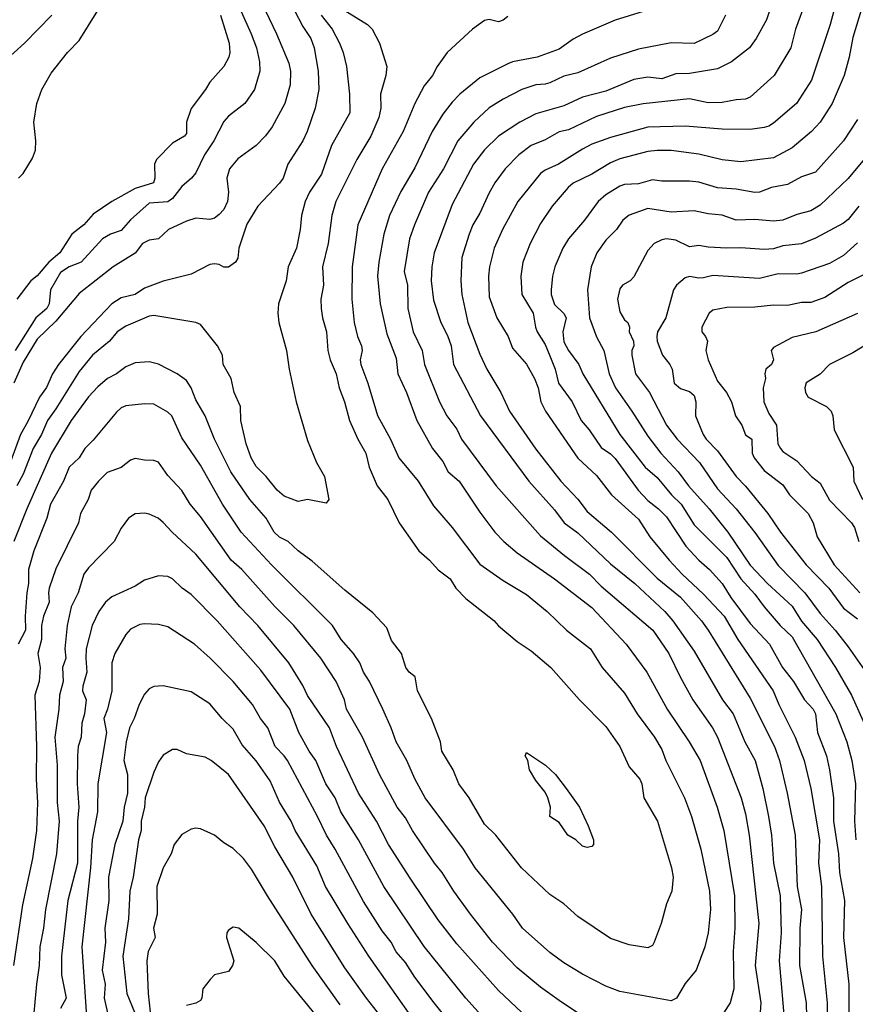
# Model space of a CAD drawing. Header units: metres. Extents: x -46681 to -43747, y -240911 to -237677.
# Tile 91 of 256: x -45660 to -45570, y -240743 to -240637. Entities that reach past the tile are written whole.
import ezdxf

# ---------------------------------------------------------------- set-up
doc = ezdxf.new("R2010")
doc.units = ezdxf.units.M
doc.layers.add('CONTOUR_INDEX', color=1, linetype='Continuous')
doc.layers.add('CONTOUR_INTER', color=3, linetype='Continuous')

msp = doc.modelspace()

# ---------------------------------------------------------------- linework, layer by layer
at = {"layer": 'CONTOUR_INDEX'}
for points, elevation in [([(-45639.41, -240629.02), (-45635.15, -240638.52), (-45634.59, -240640.02), (-45634.25, -240641.52), (-45634.21, -240642.52), (-45634.78, -240644.52), (-45635.84, -240646.02), (-45637.6, -240647.37), (-45638.1, -240647.95), (-45639.16, -240650.02), (-45640.15, -240651.52), (-45641.1, -240653.43), (-45641.55, -240654.02), (-45642.6, -240654.91), (-45643.6, -240656.19), (-45644.1, -240656.57), (-45646.1, -240656.69), (-45648.1, -240658.48), (-45649.1, -240659.63), (-45650.25, -240660.02), (-45651.09, -240660.52), (-45653.41, -240663.02), (-45654.67, -240663.52), (-45655.6, -240664.14), (-45656.68, -240666.02), (-45656.81, -240667.52), (-45657.06, -240668.02), (-45658.25, -240669.02), (-45660.48, -240672.52)], 125), ([(-45571.56, -240632.02), (-45573.04, -240637.52), (-45575.04, -240643.52), (-45576.65, -240646.02), (-45579.1, -240648.12), (-45579.6, -240648.44), (-45580.1, -240648.57), (-45581.6, -240648.78), (-45584.6, -240648.75), (-45588.6, -240648.43), (-45592.6, -240648.56), (-45596.6, -240649.66), (-45598.6, -240650.38), (-45599.6, -240650.9), (-45602.16, -240652.52), (-45603.6, -240653.16), (-45604.1, -240653.51), (-45606.53, -240656.52), (-45608.19, -240659.52), (-45609.06, -240661.52), (-45609.57, -240663.52), (-45609.68, -240664.52), (-45609.6, -240666.77), (-45608.8, -240669.02), (-45607.56, -240671.02), (-45607.1, -240672.27), (-45605.6, -240673.99), (-45604.75, -240675.52), (-45604.35, -240676.52), (-45604.06, -240678.02), (-45603.56, -240679.02), (-45600.1, -240684.08), (-45598.1, -240685.94), (-45596.47, -240688.02), (-45593.6, -240690.63), (-45592.36, -240692.52), (-45590.3, -240695.02), (-45588.89, -240696.52), (-45586.6, -240698.65), (-45584.39, -240701.02), (-45582.92, -240703.52), (-45579.15, -240709.02), (-45578.53, -240710.52), (-45576.79, -240714.02), (-45575.8, -240716.52), (-45575.11, -240719.52), (-45574.17, -240725.02), (-45574.27, -240727.52), (-45573.95, -240730.02), (-45573.84, -240737.52), (-45573.35, -240742.52), (-45573.4, -240746.52)], 115), ([(-45661.7, -240641.52), (-45659.47, -240639.52), (-45656.53, -240636.52)], 125), ([(-45607.6, -240636.67), (-45608.1, -240637.07), (-45608.6, -240637.24), (-45609.6, -240636.99), (-45610.1, -240637.11), (-45611.41, -240638.02), (-45614.13, -240640.52), (-45615.18, -240642.02), (-45615.68, -240643.02), (-45616.6, -240644.11), (-45617.58, -240646.02), (-45618.85, -240649.02), (-45621.11, -240653.02), (-45623.72, -240659.02), (-45624.3, -240663.52), (-45624.36, -240667.02), (-45624.11, -240669.52), (-45623.75, -240671.02), (-45623.3, -240672.02), (-45623.23, -240672.52), (-45623.47, -240673.52), (-45623.39, -240674.02), (-45622.64, -240676.02), (-45621.6, -240679.5), (-45620.2, -240682.02), (-45619.3, -240684.02), (-45617.24, -240686.52), (-45615.6, -240689.2), (-45613.6, -240691.5), (-45610.6, -240695.46), (-45608.1, -240697.19), (-45605.6, -240698.7), (-45603.38, -240700.52), (-45601.31, -240702.52), (-45598.75, -240704.52), (-45597.49, -240706.52), (-45595.1, -240709.29), (-45593.72, -240711.52), (-45591.87, -240714.02), (-45591.1, -240715.35), (-45590.67, -240716.52), (-45588.64, -240720.52), (-45587.89, -240722.52), (-45586.89, -240726.02), (-45585.98, -240730.52), (-45585.85, -240732.52), (-45586.11, -240735.02), (-45586.48, -240736.52), (-45587.41, -240739.02), (-45588.6, -240740.44), (-45589.5, -240742.02), (-45590.1, -240742.32), (-45595.6, -240741.31), (-45597.1, -240740.72), (-45599.6, -240739.43), (-45601.6, -240738.23), (-45603.1, -240737.12), (-45606.04, -240734.52), (-45607.06, -240733.02), (-45611.13, -240728.02), (-45612.37, -240726.02), (-45616.48, -240720.52), (-45617.6, -240718.47), (-45618.44, -240716.52), (-45619.61, -240714.52), (-45620.12, -240713.02), (-45621.02, -240711.02), (-45622.44, -240708.02), (-45623.1, -240707.04), (-45623.5, -240706.02), (-45624.16, -240705.02), (-45625.51, -240703.52), (-45626.43, -240702.02), (-45632.97, -240695.52), (-45636.21, -240692.02), (-45638.24, -240689.02), (-45640.6, -240684.82), (-45642.6, -240681.88), (-45643.68, -240679.52), (-45644.1, -240679.14), (-45645.6, -240678.28), (-45646.6, -240678.22), (-45648.6, -240678.45), (-45649.1, -240678.68), (-45649.6, -240679.14), (-45652.1, -240682.15), (-45652.99, -240683.02), (-45653.62, -240684.02), (-45654.69, -240685.02), (-45655.3, -240686.52), (-45656.69, -240689.02), (-45657.07, -240690.52), (-45658.47, -240694.02), (-45659.06, -240696.02), (-45659.04, -240697.52), (-45659.23, -240698.52), (-45659.39, -240701.02), (-45659.35, -240702.52), (-45660.14, -240704.02)], 120), ([(-45570.1, -240660.95), (-45571.6, -240662.33), (-45573.1, -240663.19), (-45576.1, -240664.21), (-45576.6, -240664.31), (-45578.6, -240664.27), (-45580.6, -240664.77), (-45585.6, -240664.45), (-45586.6, -240664.7), (-45587.1, -240664.75), (-45588.1, -240664.59), (-45588.6, -240664.73), (-45589.5, -240665.52), (-45589.83, -240666.02), (-45590.66, -240669.02), (-45591.54, -240670.52), (-45591.63, -240671.02), (-45591.57, -240671.52), (-45591, -240673.02), (-45590.21, -240674.02), (-45589.97, -240674.52), (-45589.75, -240676.02), (-45589.1, -240676.6), (-45588.1, -240676.92), (-45587.6, -240677.34), (-45587.45, -240678.02), (-45587.48, -240679.52), (-45586.64, -240681.52), (-45586.32, -240682.02), (-45585.1, -240683.27), (-45583.11, -240686.02), (-45582.1, -240687.08), (-45579.72, -240690.02), (-45578.37, -240692.02), (-45575.6, -240695.52), (-45573.15, -240698.02), (-45571.6, -240700.18), (-45570.1, -240701.31)], 110), ([(-45617.58, -240744.52), (-45622.51, -240737.52), (-45624.78, -240734.02), (-45627.16, -240730.02), (-45628.1, -240727.83), (-45630.42, -240724.02), (-45630.86, -240723.02), (-45632.1, -240720.97), (-45633.1, -240718.71), (-45634.6, -240716.55), (-45636.1, -240714.83), (-45637.1, -240713.16), (-45638.25, -240712.02), (-45639.6, -240710.43), (-45641.6, -240709.16), (-45644.6, -240708.49), (-45645.6, -240708.56), (-45646.1, -240708.82), (-45646.6, -240709.4), (-45647.17, -240710.52), (-45647.69, -240712.02), (-45648.21, -240713.02), (-45648.57, -240714.52), (-45648.81, -240716.52), (-45648.41, -240718.02), (-45648.41, -240720.02), (-45648.77, -240721.52), (-45648.93, -240723.02), (-45649.78, -240725.52), (-45650.46, -240729.02), (-45650.43, -240731.52), (-45650.87, -240734.52), (-45650.79, -240736.02), (-45651.15, -240739.02), (-45650.83, -240740.52), (-45650.94, -240742.02), (-45650.34, -240744.52)], 115)]:
    msp.add_lwpolyline(points, dxfattribs=dict(at, elevation=elevation))
at = {"layer": 'CONTOUR_INTER'}
for points, elevation in [([(-45636.02, -240631.02), (-45632.44, -240638.52), (-45631.1, -240641.67), (-45630.93, -240642.52), (-45630.98, -240644.02), (-45631.53, -240646.02), (-45632.89, -240648.52), (-45633.6, -240649.47), (-45634.6, -240650.52), (-45636.6, -240651.95), (-45637.46, -240653.02), (-45637.75, -240654.02), (-45637.57, -240655.52), (-45637.68, -240656.52), (-45638.1, -240657.38), (-45638.6, -240657.93), (-45639.1, -240658.3), (-45639.6, -240658.44), (-45641.1, -240658.31), (-45642.1, -240658.62), (-45644.03, -240659.52), (-45645.1, -240660.52), (-45646.1, -240660.68), (-45646.82, -240661.02), (-45647.6, -240662.06), (-45649.97, -240663.52), (-45653.6, -240666.38), (-45656.1, -240669.35), (-45658.1, -240671.29), (-45659.6, -240673.76), (-45660.62, -240676.02)], 124), ([(-45579.35, -240635.52), (-45579.84, -240637.02), (-45580.95, -240639.02), (-45581.67, -240640.02), (-45583.6, -240641.55), (-45585.1, -240642.28), (-45588.1, -240642.77), (-45589.6, -240642.84), (-45591.1, -240643.37), (-45592.6, -240643.18), (-45594.1, -240643.42), (-45597.1, -240644.69), (-45599.6, -240645.32), (-45601.6, -240646.25), (-45604.6, -240647.1), (-45606.32, -240648.02), (-45608.6, -240649.5), (-45610.1, -240650.98), (-45611.3, -240652.52), (-45613.6, -240656.84), (-45615.53, -240662.02), (-45615.77, -240663.52), (-45615.83, -240665.02), (-45615.6, -240667.13), (-45614.8, -240669.52), (-45614.1, -240670.91), (-45613.7, -240672.02), (-45613.44, -240674.02), (-45610.53, -240679.52), (-45605.36, -240686.52), (-45602.6, -240689.61), (-45601.55, -240691.02), (-45600.1, -240692.07), (-45596.6, -240695.4), (-45594, -240697.52), (-45590.78, -240700.52), (-45589.91, -240701.52), (-45587.6, -240704.78), (-45584.59, -240710.02), (-45583.44, -240711.52), (-45582.19, -240714.52), (-45581.06, -240716.52), (-45580.24, -240719.52), (-45579.64, -240722.52), (-45579.33, -240724.52), (-45579.1, -240727.52), (-45578.39, -240731.02), (-45578.29, -240735.02), (-45578.48, -240738.02), (-45577.9, -240745.02)], 117), ([(-45575.65, -240635.02), (-45576.74, -240638.02), (-45577.23, -240640.02), (-45579.02, -240643.02), (-45581.6, -240645.32), (-45582.1, -240645.55), (-45583.1, -240645.6), (-45584.6, -240645.89), (-45586.1, -240645.95), (-45588.1, -240645.5), (-45593.1, -240646.04), (-45595.1, -240646.45), (-45598.1, -240647.39), (-45601.1, -240648.83), (-45602.1, -240649.03), (-45603.6, -240649.92), (-45605.12, -240650.52), (-45606.44, -240651.52), (-45607.89, -240653.02), (-45609, -240654.52), (-45609.6, -240655.61), (-45610.6, -240657.78), (-45611.37, -240659.02), (-45611.77, -240660.02), (-45612.56, -240662.52), (-45612.67, -240665.02), (-45612.56, -240666.52), (-45611.9, -240669.52), (-45610.6, -240672.91), (-45609.85, -240674.52), (-45608.35, -240677.02), (-45607.43, -240679.02), (-45604.6, -240683.11), (-45601.91, -240686.52), (-45600.1, -240688.48), (-45599.1, -240689.78), (-45596.49, -240692.02), (-45591.6, -240696.94), (-45589.1, -240698.98), (-45586.84, -240701.52), (-45586.11, -240702.52), (-45581.6, -240709.84), (-45578.99, -240715.02), (-45578.47, -240716.52), (-45577.63, -240720.02), (-45576.78, -240724.52), (-45576.57, -240730.02), (-45576.09, -240732.52), (-45576.27, -240734.52), (-45576.32, -240738.52), (-45575.6, -240742.52), (-45575.51, -240745.52)], 116), ([(-45569.55, -240635.52), (-45570.6, -240638.94), (-45570.98, -240641.02), (-45571.53, -240643.02), (-45572.8, -240646.02), (-45574.11, -240648.02), (-45575.02, -240649.02), (-45577.1, -240650.75), (-45579.1, -240651.82), (-45582.6, -240652.28), (-45584.6, -240652.05), (-45587.1, -240651.43), (-45590.1, -240651.06), (-45591.6, -240651.04), (-45592.6, -240651.15), (-45595.6, -240651.93), (-45596.6, -240652.36), (-45598.6, -240653.59), (-45600.6, -240654.54), (-45601.15, -240655.02), (-45602.87, -240657.02), (-45604.1, -240658.89), (-45605.22, -240661.02), (-45606, -240663.02), (-45606.2, -240664.52), (-45606.11, -240666.52), (-45604.9, -240668.52), (-45604.64, -240670.02), (-45604.46, -240670.52), (-45603.6, -240671.88), (-45603.1, -240673.07), (-45602.52, -240674.52), (-45602.19, -240676.02), (-45600.71, -240678.02), (-45599.74, -240680.02), (-45598.9, -240681.02), (-45597.6, -240682.93), (-45596.6, -240683.61), (-45596.1, -240684.12), (-45593.62, -240687.52), (-45592.6, -240688.62), (-45591.43, -240689.52), (-45590.6, -240690.36), (-45588.51, -240693.52), (-45587.12, -240695.02), (-45585.96, -240696.02), (-45584.62, -240697.52), (-45583.67, -240699.02), (-45581.6, -240701.81), (-45579.54, -240704.02), (-45578.13, -240706.52), (-45576.97, -240708.02), (-45575.78, -240710.02), (-45574.84, -240711.02), (-45574.61, -240711.52), (-45574.4, -240713.52), (-45573.43, -240716.02), (-45573.08, -240717.52), (-45572.68, -240720.52), (-45572.65, -240723.02), (-45572.14, -240726.52), (-45572.01, -240728.52), (-45571.47, -240731.52), (-45571.6, -240735.52), (-45571.01, -240740.52), (-45571.04, -240746.52)], 114), ([(-45630.49, -240636.02), (-45629.6, -240637.74), (-45628.76, -240639.02), (-45628.4, -240640.02), (-45627.97, -240642.52), (-45627.88, -240644.52), (-45628.28, -240646.52), (-45629.13, -240649.02), (-45629.59, -240650.02), (-45631.22, -240652.52), (-45631.73, -240654.02), (-45632.1, -240654.57), (-45634.44, -240657.02), (-45635.6, -240658.95), (-45636.48, -240661.52), (-45636.6, -240662.6), (-45636.83, -240663.02), (-45637.6, -240663.58), (-45638.1, -240663.58), (-45638.6, -240663.27), (-45639.1, -240663.2), (-45639.6, -240663.27), (-45641.6, -240664.34), (-45644.6, -240665.08), (-45646.6, -240665.84), (-45647.6, -240666.49), (-45649.1, -240666.85), (-45650.1, -240667.5), (-45653.43, -240671.02), (-45655.84, -240674.02), (-45656.46, -240675.02), (-45657.1, -240676.47), (-45657.87, -240677.52), (-45659.1, -240680.13), (-45659.9, -240681.52), (-45661.36, -240685.52)], 123), ([(-45625.1, -240636.04), (-45622.66, -240637.52), (-45622.18, -240638.02), (-45621.39, -240639.52), (-45620.59, -240642.02), (-45620.69, -240643.02), (-45621.28, -240645.02), (-45621.24, -240646.52), (-45621.44, -240647.52), (-45622.31, -240649.52), (-45623.82, -240652.02), (-45626.05, -240656.52), (-45626.5, -240658.02), (-45626.9, -240661.02), (-45627.48, -240663.52), (-45627.39, -240665.52), (-45627.67, -240667.02), (-45627.64, -240668.02), (-45627.49, -240669.02), (-45627.06, -240670.52), (-45626.92, -240672.52), (-45626.67, -240673.52), (-45626.04, -240675.02), (-45625.72, -240676.52), (-45625.12, -240678.02), (-45624.6, -240680.02), (-45623.72, -240682.02), (-45622.86, -240683.52), (-45622.48, -240685.02), (-45621.63, -240687.02), (-45620.49, -240688.52), (-45619.27, -240691.02), (-45617.17, -240694.02), (-45616.02, -240695.02), (-45615.1, -240696.04), (-45613.79, -240697.02), (-45613.2, -240698.02), (-45612.1, -240699.12), (-45609.1, -240701.5), (-45608.6, -240702.07), (-45606.6, -240703.75), (-45605.1, -240704.74), (-45603, -240706.52), (-45599.93, -240710.02), (-45597.1, -240712.86), (-45595.59, -240715.02), (-45594.6, -240717.18), (-45593.46, -240718.52), (-45593.25, -240719.02), (-45593, -240720.52), (-45591.54, -240723.02), (-45590.05, -240728.02), (-45589.86, -240729.02), (-45590.03, -240730.52), (-45590.6, -240731.89), (-45591.16, -240734.02), (-45591.9, -240736.02), (-45592.1, -240736.36), (-45592.6, -240736.6), (-45594.6, -240736.28), (-45596.6, -240735.63), (-45600.1, -240733.26), (-45601.6, -240731.89), (-45603.1, -240730.88), (-45606.14, -240728.02), (-45608.9, -240724.52), (-45610.1, -240723.34), (-45611.76, -240720.52), (-45612.86, -240719.02), (-45613.46, -240717.52), (-45614.7, -240715.52), (-45614.83, -240714.52), (-45615.8, -240712.02), (-45617.31, -240709.02), (-45617.57, -240707.52), (-45618.19, -240707.02), (-45618.57, -240706.52), (-45619.03, -240705.02), (-45620.1, -240703.65), (-45620.6, -240702.26), (-45622.1, -240700.66), (-45625.1, -240698.24), (-45628.6, -240695.11), (-45630.1, -240694.03), (-45631.18, -240693.02), (-45632.1, -240692.55), (-45632.69, -240692.02), (-45633.55, -240690.52), (-45635.29, -240688.52), (-45637.34, -240685.52), (-45639.07, -240682.02), (-45640.08, -240679.52), (-45641.1, -240677.82), (-45641.6, -240676.51), (-45642.1, -240675.75), (-45643.1, -240675.01), (-45645.1, -240673.97), (-45646.1, -240673.73), (-45647.6, -240673.82), (-45648.6, -240674.26), (-45649.6, -240675.01), (-45650.55, -240675.52), (-45651.6, -240676.4), (-45652.6, -240677.5), (-45654.45, -240680.02), (-45656.59, -240683.52), (-45659.23, -240689.52), (-45660.62, -240693.02)], 121), ([(-45638.44, -240636.52), (-45637.52, -240639.52), (-45637.44, -240640.52), (-45637.56, -240641.02), (-45638.1, -240642.02), (-45639.6, -240643.73), (-45640.05, -240644.52), (-45641.6, -240646.55), (-45642.09, -240648.02), (-45642.1, -240649.21), (-45642.32, -240649.52), (-45643.6, -240650.28), (-45645.32, -240652.02), (-45645.52, -240652.52), (-45645.49, -240654.02), (-45645.64, -240654.52), (-45647.6, -240655.12), (-45650.1, -240656.52), (-45652.1, -240657.89), (-45653.1, -240659.02), (-45654.38, -240660.02), (-45655.7, -240662.02), (-45656.86, -240663.02), (-45658.1, -240664.5), (-45658.8, -240665.02), (-45660.31, -240667.02)], 126), ([(-45627.64, -240636.52), (-45626.47, -240638.02), (-45625.66, -240639.52), (-45625.28, -240640.52), (-45624.94, -240642.02), (-45624.61, -240645.02), (-45624.55, -240647.02), (-45626.54, -240650.52), (-45627.6, -240653.58), (-45628.9, -240655.52), (-45629.36, -240656.52), (-45629.74, -240658.02), (-45629.89, -240659.52), (-45630.3, -240661.52), (-45631.18, -240663.52), (-45631.38, -240665.02), (-45632.21, -240667.52), (-45632.3, -240668.52), (-45632.2, -240669.52), (-45631.36, -240672.52), (-45631.08, -240674.52), (-45630.34, -240678.02), (-45629.1, -240682.16), (-45628.14, -240684.52), (-45627.29, -240686.02), (-45626.82, -240688.52), (-45627.1, -240688.9), (-45629.1, -240688.5), (-45630.1, -240688.71), (-45631.6, -240688.15), (-45632.35, -240687.52), (-45633.56, -240686.02), (-45634.6, -240684.98), (-45635.14, -240684.02), (-45635.7, -240682.52), (-45636.26, -240680.02), (-45636.29, -240678.52), (-45636.96, -240677.02), (-45637.29, -240675.52), (-45638.14, -240674.02), (-45638.24, -240673.02), (-45638.77, -240672.02), (-45640.6, -240669.72), (-45641.1, -240669.5), (-45645.6, -240668.76), (-45646.1, -240668.83), (-45648.6, -240669.91), (-45649.54, -240670.52), (-45650.34, -240671.52), (-45652.18, -240673.02), (-45653.6, -240674.75), (-45656.1, -240678.76), (-45657.02, -240680.02), (-45657.65, -240681.52), (-45658.55, -240683.02), (-45659.6, -240685.78), (-45660.28, -240687.02)], 122), ([(-45660.1, -240654.01), (-45659.63, -240653.52), (-45658.6, -240651.86), (-45658.3, -240651.02), (-45658.26, -240650.02), (-45658.47, -240648.02), (-45658.16, -240646.02), (-45657.62, -240644.52), (-45656.6, -240642.74), (-45654.86, -240640.52), (-45653.6, -240639.24), (-45651.6, -240636.03)], 126), ([(-45591.6, -240635.67), (-45596.1, -240637.08), (-45599.6, -240638.56), (-45600.6, -240639.1), (-45602.1, -240640.16), (-45604.48, -240641.02), (-45607.1, -240641.55), (-45607.6, -240641.76), (-45610.6, -240643.27), (-45612.75, -240645.02), (-45613.6, -240645.87), (-45614.6, -240647.15), (-45615.72, -240649.02), (-45617.6, -240652.91), (-45619.1, -240655.44), (-45620.3, -240658.02), (-45620.91, -240660.02), (-45621.46, -240663.02), (-45621.59, -240664.52), (-45621.3, -240667.52), (-45620.6, -240670.71), (-45619.6, -240673.35), (-45619.42, -240675.02), (-45618.5, -240677.02), (-45617.37, -240680.02), (-45615.68, -240683.02), (-45614.6, -240684.43), (-45614.03, -240685.52), (-45612.85, -240686.52), (-45610.6, -240689.87), (-45608.99, -240692.02), (-45608.05, -240693.02), (-45606.6, -240694.23), (-45602.6, -240697.03), (-45598.6, -240700.11), (-45594.92, -240704.02), (-45592.71, -240707.02), (-45590.53, -240711.02), (-45588.16, -240714.52), (-45586.98, -240716.52), (-45585.16, -240721.52), (-45584.44, -240724.02), (-45583.28, -240731.02), (-45583.25, -240734.52), (-45583.44, -240737.02), (-45583.36, -240741.02), (-45583.76, -240742.52), (-45585.1, -240744.6)], 119), ([(-45584.27, -240636.52), (-45585.1, -240638.23), (-45585.6, -240638.62), (-45587.6, -240639.58), (-45590.1, -240639.5), (-45593.6, -240640.19), (-45596.6, -240641.13), (-45600.1, -240642.71), (-45601.6, -240643.08), (-45603.1, -240643.79), (-45603.6, -240643.95), (-45604.6, -240644), (-45606.1, -240644.52), (-45608.1, -240645.53), (-45609.6, -240646.47), (-45611.27, -240648.02), (-45612.98, -240650.02), (-45614.53, -240653.02), (-45616.11, -240655.52), (-45617.64, -240659.02), (-45618.17, -240660.52), (-45618.72, -240664.02), (-45618.38, -240665.52), (-45618.34, -240668.02), (-45617.76, -240670.52), (-45616.8, -240672.52), (-45616.54, -240674.02), (-45614.95, -240678.02), (-45614.15, -240679.52), (-45613.1, -240680.95), (-45612.59, -240682.02), (-45608.86, -240687.02), (-45604.1, -240692.39), (-45601.52, -240694.52), (-45598.85, -240696.52), (-45597.6, -240697.79), (-45592.06, -240702.52), (-45590.34, -240705.02), (-45589.1, -240707.61), (-45587.75, -240710.02), (-45585.66, -240713.02), (-45585.12, -240714.02), (-45582.58, -240720.52), (-45582.1, -240722.23), (-45581.7, -240724.52), (-45580.68, -240734.02), (-45581.08, -240738.52), (-45580.45, -240742.52), (-45580.61, -240744.52)], 118), ([(-45570.1, -240647.73), (-45571.58, -240650.02), (-45574.6, -240653.36), (-45576.1, -240653.87), (-45577.6, -240654.7), (-45579.31, -240655.02), (-45580.6, -240655.53), (-45581.1, -240655.57), (-45583.1, -240655.19), (-45585.1, -240655.05), (-45587.1, -240654.46), (-45588.1, -240654.34), (-45591.1, -240654.35), (-45592.1, -240654.21), (-45593.6, -240654.62), (-45595.1, -240654.69), (-45595.6, -240654.89), (-45597.1, -240655.82), (-45597.9, -240656.52), (-45599.39, -240658.52), (-45601.11, -240660.52), (-45601.71, -240661.52), (-45602.57, -240663.52), (-45602.83, -240664.52), (-45602.97, -240666.02), (-45602.95, -240666.52), (-45602.6, -240667.58), (-45601.6, -240668.56), (-45601.35, -240669.02), (-45601.72, -240670.52), (-45601.6, -240671.59), (-45601.1, -240672.5), (-45600.01, -240674.02), (-45599.58, -240675.02), (-45595.6, -240681.52), (-45592.87, -240685.02), (-45591.6, -240686.15), (-45590.04, -240688.02), (-45589.02, -240689.02), (-45587.6, -240691.24), (-45584.1, -240694.73), (-45582.6, -240697.03), (-45581.1, -240698.67), (-45580.1, -240700.04), (-45578.38, -240702.02), (-45577.1, -240703.25), (-45572.4, -240711.52), (-45571.22, -240714.52), (-45570.71, -240716.52), (-45570.32, -240719.02), (-45570.42, -240723.02), (-45570.26, -240725.02)], 113), ([(-45568.97, -240651.52), (-45571.1, -240654.04), (-45574.1, -240656.9), (-45575.1, -240657.54), (-45576.6, -240657.92), (-45578.1, -240658.52), (-45579.1, -240658.63), (-45581.1, -240658.46), (-45583.1, -240658.53), (-45584.6, -240658), (-45586.1, -240657.85), (-45587.6, -240657.51), (-45590.1, -240657.67), (-45592.6, -240657.26), (-45594.6, -240658), (-45595.28, -240658.52), (-45595.95, -240659.52), (-45597.1, -240660.66), (-45598.07, -240662.02), (-45598.68, -240663.52), (-45599.08, -240666.02), (-45598.85, -240669.02), (-45598.1, -240671.05), (-45597.3, -240672.52), (-45596.73, -240675.02), (-45596.06, -240676.52), (-45594.29, -240679.02), (-45592.6, -240681.72), (-45591.18, -240683.52), (-45589.32, -240685.52), (-45588.23, -240687.02), (-45586, -240689.52), (-45584.02, -240692.02), (-45581.6, -240695.55), (-45579.76, -240697.52), (-45577.1, -240699.94), (-45576.1, -240701.57), (-45574.42, -240703.52), (-45572.45, -240706.52), (-45570.73, -240709.52), (-45569.17, -240713.02)], 112), ([(-45569.95, -240657.02), (-45571.1, -240658.44), (-45571.6, -240658.85), (-45574.6, -240660.47), (-45576.1, -240661.06), (-45578.1, -240661.28), (-45579.1, -240661.6), (-45580.1, -240661.69), (-45582.6, -240661.48), (-45584.1, -240661.53), (-45586.1, -240661.43), (-45587.1, -240661.26), (-45588.1, -240661.39), (-45589.6, -240660.69), (-45590.6, -240660.53), (-45591.1, -240660.63), (-45591.9, -240661.02), (-45592.6, -240661.79), (-45594.1, -240664.62), (-45594.5, -240665.02), (-45595.32, -240665.52), (-45595.6, -240665.9), (-45595.85, -240667.02), (-45595.6, -240668.37), (-45595.1, -240669.23), (-45594.72, -240669.52), (-45594.56, -240670.02), (-45594.59, -240670.52), (-45594.12, -240671.52), (-45594.1, -240672.02), (-45594.3, -240672.52), (-45594.31, -240673.02), (-45593.91, -240675.02), (-45592.41, -240677.02), (-45590.57, -240680.52), (-45589.43, -240682.02), (-45587.05, -240684.52), (-45585.1, -240687.35), (-45583.1, -240689.51), (-45581.1, -240692.03), (-45578.6, -240695.57), (-45575.74, -240698.52), (-45574.1, -240700.73), (-45572.49, -240702.52), (-45571.1, -240704.33), (-45568.85, -240707.52)], 111), ([(-45569.1, -240664.22), (-45571.1, -240665.2), (-45573.6, -240666.81), (-45575.1, -240667.35), (-45576.1, -240667.37), (-45577.6, -240667.7), (-45579.1, -240667.66), (-45581.1, -240667.86), (-45584.1, -240667.89), (-45585.6, -240668.18), (-45586.02, -240668.52), (-45586.79, -240670.02), (-45586.81, -240670.52), (-45586.4, -240671.02), (-45586.19, -240671.52), (-45586.36, -240672.52), (-45586.13, -240673.52), (-45585.1, -240675.82), (-45584.15, -240677.02), (-45583.6, -240678.04), (-45583.18, -240679.52), (-45582.51, -240680.52), (-45582.1, -240681.58), (-45581.42, -240682.02), (-45581.39, -240683.52), (-45581.17, -240684.02), (-45580.1, -240685.4), (-45578.1, -240686.92), (-45577.37, -240688.02), (-45575.39, -240690.02), (-45574.84, -240691.02), (-45574.42, -240692.52), (-45572.6, -240695.52), (-45569.84, -240698.52)], 109), ([(-45570.1, -240668.55), (-45574.55, -240670.52), (-45577.1, -240671.12), (-45579.1, -240672.18), (-45579.34, -240672.52), (-45579.09, -240673.52), (-45579.33, -240674.02), (-45579.93, -240674.52), (-45580.05, -240675.02), (-45579.97, -240675.52), (-45580.21, -240676.52), (-45580.13, -240678.02), (-45579.6, -240679.26), (-45578.77, -240680.52), (-45578.64, -240682.52), (-45578.37, -240683.02), (-45578.1, -240683.35), (-45576.6, -240684.36), (-45575.01, -240686.02), (-45574.1, -240686.76), (-45573.1, -240688.57), (-45570.74, -240691.02), (-45570.43, -240691.52), (-45569.95, -240693.02)], 108), ([(-45568.6, -240671.55), (-45570.6, -240672.75), (-45573.1, -240674), (-45574.1, -240675.06), (-45575.6, -240675.98), (-45575.74, -240676.52), (-45575.68, -240677.02), (-45575.39, -240677.52), (-45573.43, -240678.52), (-45572.9, -240679.02), (-45572.74, -240679.52), (-45572.59, -240681.02), (-45570.54, -240685.02), (-45570.48, -240686.52), (-45569.56, -240688.52)], 107), ([(-45599.6, -240743.96), (-45602.1, -240742.26), (-45604.1, -240740.85), (-45606.6, -240738.77), (-45609.26, -240736.02), (-45611.61, -240733.02), (-45613.42, -240730.52), (-45614.66, -240728.52), (-45615.48, -240727.52), (-45617.83, -240724.02), (-45618.6, -240722.68), (-45619.49, -240721.52), (-45621.39, -240718.02), (-45623.21, -240714.02), (-45624.91, -240711.02), (-45625.13, -240710.02), (-45626.03, -240708.02), (-45627.66, -240705.52), (-45630.56, -240702.02), (-45632.6, -240699.99), (-45636.15, -240696.02), (-45637.3, -240695.02), (-45640.6, -240690.33), (-45641.7, -240689.02), (-45642.6, -240687.53), (-45644.1, -240685.92), (-45645.1, -240684.48), (-45645.6, -240684.31), (-45646.6, -240684.28), (-45647.6, -240684.09), (-45648.1, -240684.28), (-45649.1, -240685.08), (-45650.6, -240685.61), (-45651.54, -240686.52), (-45652.32, -240687.52), (-45652.63, -240688.52), (-45653.48, -240690.02), (-45653.67, -240691.02), (-45656.1, -240695.95), (-45656.82, -240698.02), (-45656.91, -240698.52), (-45656.82, -240699.52), (-45657.44, -240701.02), (-45657.65, -240702.02), (-45657.66, -240703.52), (-45658.03, -240705.02), (-45657.81, -240706.52), (-45657.91, -240708.02), (-45658.35, -240709.52), (-45658.17, -240715.02), (-45658.23, -240718.52), (-45658.08, -240721.02), (-45658.2, -240724.02), (-45658.6, -240727.02), (-45659.69, -240732.02), (-45660.65, -240738.52)], 119), ([(-45606.1, -240743.54), (-45608.6, -240741.18), (-45613.1, -240736.2), (-45615.1, -240733.62), (-45618.1, -240729.15), (-45620.42, -240725.52), (-45621.7, -240723.02), (-45623.65, -240720.02), (-45626, -240715.02), (-45626.75, -240713.02), (-45629.1, -240709.54), (-45629.6, -240708.45), (-45631.11, -240706.02), (-45634.43, -240702.02), (-45636.35, -240700.02), (-45641.1, -240694.38), (-45643.64, -240692.02), (-45644.6, -240690.98), (-45645.13, -240690.52), (-45646.1, -240690.07), (-45646.6, -240689.96), (-45647.6, -240690.05), (-45648.3, -240690.52), (-45649.1, -240691.58), (-45649.84, -240693.02), (-45652.6, -240695.84), (-45653.1, -240696.5), (-45653.72, -240698.52), (-45654.45, -240700.02), (-45654.89, -240702.02), (-45655.14, -240704.52), (-45655.04, -240705.52), (-45655.38, -240706.52), (-45655.34, -240708.02), (-45655.73, -240709.52), (-45655.78, -240711.02), (-45656.23, -240714.02), (-45655.96, -240717.02), (-45655.98, -240721.02), (-45655.77, -240723.02), (-45656.03, -240726.52), (-45657.23, -240732.52), (-45657.43, -240734.52), (-45657.83, -240736.52), (-45657.91, -240738.52), (-45658.2, -240740.52), (-45658.64, -240745.52)], 118), ([(-45610.1, -240744.22), (-45612.13, -240742.02), (-45616.6, -240736.46), (-45620.93, -240730.02), (-45623.63, -240725.02), (-45625.52, -240722.02), (-45626.15, -240720.52), (-45627.14, -240719.02), (-45628.23, -240716.52), (-45628.93, -240715.52), (-45630.02, -240713.52), (-45631.02, -240711.02), (-45634.1, -240706.82), (-45638.81, -240701.52), (-45641.6, -240698.71), (-45642.54, -240698.02), (-45643.6, -240697.02), (-45644.1, -240696.78), (-45645.1, -240696.68), (-45646.6, -240697.16), (-45647.6, -240697.81), (-45650.1, -240698.96), (-45650.78, -240699.52), (-45651.49, -240700.52), (-45652.21, -240702.02), (-45652.84, -240704.52), (-45652.91, -240705.52), (-45652.78, -240707.02), (-45653.23, -240708.52), (-45653.24, -240709.02), (-45652.84, -240710.02), (-45653.03, -240711.52), (-45653.31, -240712.52), (-45653.39, -240714.02), (-45653.7, -240715.02), (-45653.8, -240716.02), (-45653.84, -240719.02), (-45653.65, -240721.52), (-45653.79, -240723.02), (-45653.78, -240727.52), (-45654.81, -240731.52), (-45655.5, -240737.52), (-45655.5, -240739.52), (-45655.02, -240742.02), (-45655.6, -240743.12)], 117), ([(-45614.1, -240744.3), (-45615.53, -240742.52), (-45617.6, -240739.76), (-45618.6, -240738.2), (-45619.6, -240737.04), (-45620.13, -240736.02), (-45621.1, -240734.79), (-45623.1, -240731.66), (-45626.13, -240726.02), (-45627.06, -240724.52), (-45628.02, -240722.52), (-45631.27, -240716.52), (-45631.6, -240716.01), (-45632.58, -240715.02), (-45633.37, -240713.02), (-45634.14, -240712.02), (-45635, -240710.52), (-45637.1, -240708.05), (-45639.55, -240705.52), (-45641.25, -240704.02), (-45644.1, -240702.18), (-45645.1, -240701.93), (-45646.6, -240701.84), (-45647.1, -240701.91), (-45648.1, -240702.41), (-45648.6, -240702.98), (-45649.77, -240705.02), (-45650.09, -240706.02), (-45650.1, -240709.02), (-45650.58, -240711.02), (-45650.95, -240712.02), (-45650.66, -240713.52), (-45651.6, -240719.02), (-45651.64, -240722.02), (-45652.21, -240725.02), (-45652.39, -240728.02), (-45653.31, -240736.52), (-45652.81, -240744.02)], 116), ([(-45618.05, -240748.02), (-45622.77, -240742.02), (-45625.1, -240738.78), (-45628.73, -240733.02), (-45630.69, -240729.02), (-45632.6, -240725.78), (-45633.75, -240723.52), (-45637.6, -240718.02), (-45639.46, -240716.52), (-45640.1, -240716.17), (-45642.1, -240715.8), (-45643.1, -240715.32), (-45643.6, -240715.34), (-45644.6, -240715.93), (-45645.1, -240716.67), (-45645.6, -240717.78), (-45646.53, -240720.52), (-45646.6, -240721.52), (-45646.95, -240723.02), (-45646.94, -240724.02), (-45647.23, -240725.02), (-45647.8, -240729.02), (-45648.16, -240730.52), (-45648.33, -240733.52), (-45648.91, -240737.52), (-45648.5, -240741.52), (-45647.66, -240743.52)], 114), ([(-45605.75, -240716.02), (-45605.6, -240715.65), (-45603.58, -240717.02), (-45602.49, -240718.02), (-45601.34, -240719.52), (-45599.92, -240721.52), (-45598.98, -240723.52), (-45598.42, -240725.02), (-45598.42, -240725.52), (-45598.6, -240725.73), (-45599.1, -240725.86), (-45599.6, -240725.7), (-45600.32, -240725.02), (-45601.16, -240724.52), (-45602.1, -240723.17), (-45603.09, -240722.52), (-45603.03, -240721.52), (-45603.32, -240720.52), (-45603.6, -240719.92), (-45604.6, -240718.66), (-45605.28, -240717.52), (-45605.45, -240716.52), (-45605.75, -240716.02)], 122), ([(-45625.6, -240742.73), (-45628.6, -240738.53), (-45633.41, -240731.02), (-45635.1, -240728.18), (-45635.98, -240727.02), (-45637.1, -240725.96), (-45638.1, -240725.36), (-45639.1, -240724.52), (-45640.6, -240723.84), (-45641.1, -240723.77), (-45641.6, -240723.9), (-45642.6, -240724.47), (-45643.43, -240725.52), (-45643.72, -240726.52), (-45644.59, -240728.02), (-45645.26, -240730.02), (-45645.24, -240733.02), (-45645.63, -240734.52), (-45645.45, -240735.52), (-45646.2, -240737.02), (-45646.33, -240738.02), (-45646.21, -240741.52), (-45645.99, -240743.52)], 113), ([(-45625.6, -240747.01), (-45631.6, -240739.65), (-45632.6, -240738.02), (-45634.6, -240736.03), (-45636.49, -240734.52), (-45637.1, -240734.4), (-45637.6, -240734.71), (-45637.78, -240735.02), (-45637.81, -240735.52), (-45637.01, -240738.02), (-45637.15, -240738.52), (-45637.6, -240739.14), (-45639.08, -240739.52), (-45639.56, -240740.02), (-45640.34, -240741.02), (-45640.44, -240742.02), (-45640.6, -240742.26), (-45641.1, -240742.57), (-45642.1, -240742.82)], 112)]:
    msp.add_lwpolyline(points, dxfattribs=dict(at, elevation=elevation))

doc.saveas('drawing.dxf')
